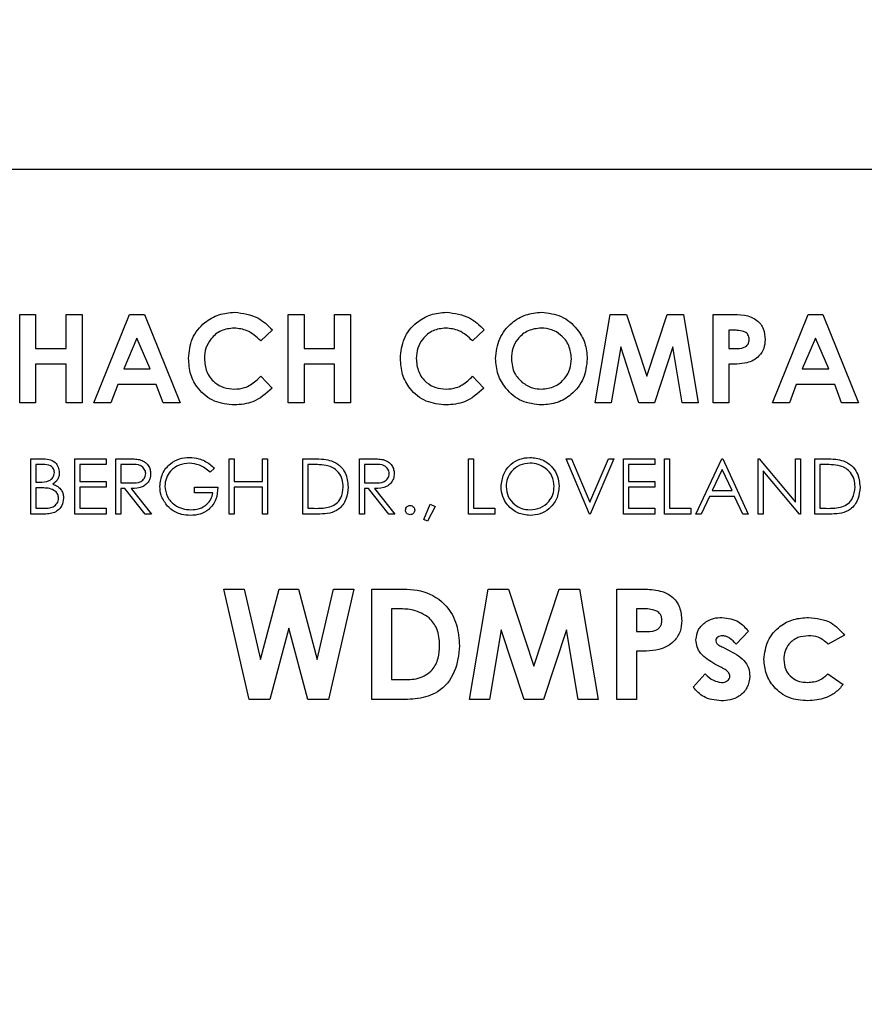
# Model space of a CAD drawing. Header units: inches. Extents: x 0.6 to 33.8, y 0 to 21.7.
# Tile 57 of 204: x 11.598 to 11.797, y 16.643 to 16.875. Entities that reach past the tile are written whole.
import ezdxf

# ---------------------------------------------------------------- set-up
doc = ezdxf.new("R2010")
doc.units = ezdxf.units.IN
doc.header["$MEASUREMENT"] = 0
doc.layers.add('FORMAT', color=7, linetype='Continuous')
doc.styles.add('SLDTEXTSTYLE3', font='TXT', dxfattribs={"width": 0.75})
doc.dimstyles.new('SLDDIMSTYLE0', dxfattribs={"dimtxt": 0.125, "dimasz": 0.13, "dimexe": 0, "dimexo": 0.0625, "dimgap": 0.03125, "dimtad": 0, "dimtih": 1, "dimtoh": 1, "dimdec": 1, "dimlfac": 4, "dimrnd": 1e-09, "dimzin": 12, "dimdsep": 46, "dimtxsty": 'SLDTEXTSTYLE3', "dimsah": 1, "dimcen": 0.09, "dimadec": 0, "dimazin": 3, "dimtfac": 1, "dimtdec": 1, "dimtofl": 0, "dimtmove": 0, "dimatfit": 3, "dimfxl": 0, "dimfrac": 2, "dimtolj": 1, "dimtzin": 12, "dimarcsym": 0})

# ---------------------------------------------------------------- blocks, each defined once
blk = doc.blocks.new('_D_1')
at = {"layer": 'FORMAT'}
for p, q in [((6.14175, 17.34011), (2.54818, 17.34011)), ((2.67318, 17.34011), (2.67318, 11.07473)), ((2.48846, 11.04934), (2.45037, 11.04934)), ((2.45037, 11.04934), (2.45037, 10.85091)), ((2.8579, 11.04934), (2.89599, 11.04934)), ((2.89599, 11.04934), (2.89599, 10.85091)), ((2.45037, 10.85091), (2.48846, 10.85091)), ((2.89599, 10.85091), (2.8579, 10.85091)), ((2.67318, 4.39851), (2.67318, 10.66388)), ((13.15451, 4.39851), (2.54818, 4.39851))]:
    blk.add_line(p, q, dxfattribs=at)
for points in [[(2.67318, 17.34011), (2.65318, 17.21011), (2.69318, 17.21011)], [(2.67318, 4.39851), (2.69318, 4.52851), (2.65318, 4.52851)]]:
    blk.add_solid(points, dxfattribs=at)
at = {"layer": 'FORMAT', "char_height": 0.125, "attachment_point": 1, "style": 'SLDTEXTSTYLE3'}
for s, insert in [('1315', (2.48846, 11.01204)), ('51.8', (2.51155, 10.82502))]:
    blk.add_mtext(s, dxfattribs=dict(at, insert=insert))

msp = doc.modelspace()

# ---------------------------------------------------------------- linework, layer by layer
at = {"color": 7, "linetype": 'Continuous'}
for p, q in [((11.91566, 16.84011), (11.37066, 16.84011)), ((11.59806, 16.80594), (11.6018, 16.80594)), ((11.59806, 16.78511), (11.59806, 16.80594)), ((11.6018, 16.80594), (11.6018, 16.79793)), ((11.60901, 16.79793), (11.60901, 16.80594)), ((11.60901, 16.80594), (11.61275, 16.80594)), ((11.61275, 16.80594), (11.61275, 16.78511)), ((11.61555, 16.78511), (11.62397, 16.80594)), ((11.62397, 16.80594), (11.62744, 16.80594)), ((11.62744, 16.80594), (11.63585, 16.78511)), ((11.66136, 16.80594), (11.6651, 16.80594)), ((11.66136, 16.78511), (11.66136, 16.80594)), ((11.6651, 16.80594), (11.6651, 16.79793)), ((11.67231, 16.79793), (11.67231, 16.80594)), ((11.67231, 16.80594), (11.67605, 16.80594)), ((11.67605, 16.80594), (11.67605, 16.78511)), ((11.73374, 16.78511), (11.73726, 16.80594)), ((11.73726, 16.80594), (11.74114, 16.80594)), ((11.74114, 16.80594), (11.7459, 16.79141)), ((11.7459, 16.79141), (11.75068, 16.80594)), ((11.75068, 16.80594), (11.75453, 16.80594)), ((11.75453, 16.80594), (11.75805, 16.78511)), ((11.76152, 16.80594), (11.76569, 16.80594)), ((11.76152, 16.78511), (11.76152, 16.80594)), ((11.77554, 16.78511), (11.78396, 16.80594)), ((11.78396, 16.80594), (11.78743, 16.80594)), ((11.78743, 16.80594), (11.79584, 16.78511)), ((11.65762, 16.80233), (11.65488, 16.79971)), ((11.70757, 16.80233), (11.70483, 16.79971)), ((11.76526, 16.8022), (11.76526, 16.79793)), ((11.76644, 16.8022), (11.76526, 16.8022)), ((11.6257, 16.80036), (11.62258, 16.79312)), ((11.62883, 16.79312), (11.6257, 16.80036)), ((11.78569, 16.80036), (11.78257, 16.79312)), ((11.78882, 16.79312), (11.78569, 16.80036)), ((11.6018, 16.79793), (11.60901, 16.79793)), ((11.6651, 16.79793), (11.67231, 16.79793)), ((11.73975, 16.79827), (11.73753, 16.78511)), ((11.74406, 16.78511), (11.73975, 16.79827)), ((11.75204, 16.79827), (11.74771, 16.78511)), ((11.75426, 16.78511), (11.75204, 16.79827)), ((11.76526, 16.79793), (11.76658, 16.79793)), ((11.60901, 16.79419), (11.6018, 16.79419)), ((11.6018, 16.79419), (11.6018, 16.78511)), ((11.60901, 16.78511), (11.60901, 16.79419)), ((11.6651, 16.79419), (11.6651, 16.78511)), ((11.67231, 16.79419), (11.6651, 16.79419)), ((11.67231, 16.78511), (11.67231, 16.79419)), ((11.76526, 16.79419), (11.76526, 16.78511)), ((11.62258, 16.79312), (11.62883, 16.79312)), ((11.78257, 16.79312), (11.78882, 16.79312)), ((11.62116, 16.78938), (11.61954, 16.78511)), ((11.63024, 16.78938), (11.62116, 16.78938)), ((11.63186, 16.78511), (11.63024, 16.78938)), ((11.65488, 16.79135), (11.65754, 16.78855)), ((11.70483, 16.79135), (11.70748, 16.78855)), ((11.78115, 16.78938), (11.77953, 16.78511)), ((11.79023, 16.78938), (11.78115, 16.78938)), ((11.79185, 16.78511), (11.79023, 16.78938)), ((11.6018, 16.78511), (11.59806, 16.78511)), ((11.61275, 16.78511), (11.60901, 16.78511)), ((11.61954, 16.78511), (11.61555, 16.78511)), ((11.63585, 16.78511), (11.63186, 16.78511)), ((11.6651, 16.78511), (11.66136, 16.78511)), ((11.67605, 16.78511), (11.67231, 16.78511)), ((11.73753, 16.78511), (11.73374, 16.78511)), ((11.74771, 16.78511), (11.74406, 16.78511)), ((11.75805, 16.78511), (11.75426, 16.78511)), ((11.76526, 16.78511), (11.76152, 16.78511)), ((11.77953, 16.78511), (11.77554, 16.78511)), ((11.79584, 16.78511), (11.79185, 16.78511)), ((11.60071, 16.77188), (11.60325, 16.77188)), ((11.60071, 16.75886), (11.60071, 16.77188)), ((11.60347, 16.77055), (11.60188, 16.77055)), ((11.60188, 16.77055), (11.60188, 16.76637)), ((11.61106, 16.77188), (11.61841, 16.77188)), ((11.61106, 16.75886), (11.61106, 16.77188)), ((11.61841, 16.77055), (11.61223, 16.77055)), ((11.61223, 16.77055), (11.61223, 16.76654)), ((11.61841, 16.77188), (11.61841, 16.77055)), ((11.62074, 16.77188), (11.62335, 16.77188)), ((11.62074, 16.75886), (11.62074, 16.77188)), ((11.62435, 16.77055), (11.62191, 16.77055)), ((11.62191, 16.77055), (11.62191, 16.76621)), ((11.64745, 16.75886), (11.64745, 16.77188)), ((11.64745, 16.77188), (11.64862, 16.77188)), ((11.64862, 16.77188), (11.64862, 16.76654)), ((11.6553, 16.76654), (11.6553, 16.77188)), ((11.6553, 16.77188), (11.65647, 16.77188)), ((11.65647, 16.77188), (11.65647, 16.75886)), ((11.66481, 16.75886), (11.66481, 16.77188)), ((11.66481, 16.77188), (11.66744, 16.77188)), ((11.6669, 16.77055), (11.66598, 16.77055)), ((11.66598, 16.77055), (11.66598, 16.7602)), ((11.67817, 16.77188), (11.68077, 16.77188)), ((11.67817, 16.75886), (11.67817, 16.77188)), ((11.68178, 16.77055), (11.67934, 16.77055)), ((11.67934, 16.77055), (11.67934, 16.76621)), ((11.70388, 16.77188), (11.70504, 16.77188)), ((11.70388, 16.75886), (11.70388, 16.77188)), ((11.70504, 16.77188), (11.70504, 16.7602)), ((11.72691, 16.77188), (11.72816, 16.77188)), ((11.73242, 16.75886), (11.72691, 16.77188)), ((11.72816, 16.77188), (11.73251, 16.76162)), ((11.73251, 16.76162), (11.73685, 16.77188)), ((11.7381, 16.77188), (11.73259, 16.75886)), ((11.73685, 16.77188), (11.7381, 16.77188)), ((11.74043, 16.77188), (11.74778, 16.77188)), ((11.74043, 16.75886), (11.74043, 16.77188)), ((11.74778, 16.77055), (11.7416, 16.77055)), ((11.7416, 16.77055), (11.7416, 16.76654)), ((11.74778, 16.77188), (11.74778, 16.77055)), ((11.75012, 16.77188), (11.75129, 16.77188)), ((11.75012, 16.75886), (11.75012, 16.77188)), ((11.75129, 16.77188), (11.75129, 16.7602)), ((11.75746, 16.75886), (11.76364, 16.77188)), ((11.76364, 16.77188), (11.76381, 16.77188)), ((11.76381, 16.77188), (11.76981, 16.75886)), ((11.77215, 16.75886), (11.77215, 16.77188)), ((11.77215, 16.77188), (11.7724, 16.77188)), ((11.7724, 16.77188), (11.781, 16.76163)), ((11.781, 16.76163), (11.781, 16.77188)), ((11.781, 16.77188), (11.78217, 16.77188)), ((11.78217, 16.77188), (11.78217, 16.75886)), ((11.78551, 16.75886), (11.78551, 16.77188)), ((11.78551, 16.77188), (11.78814, 16.77188)), ((11.78668, 16.77055), (11.78668, 16.7602)), ((11.78759, 16.77055), (11.78668, 16.77055)), ((11.64395, 16.76966), (11.64295, 16.76871)), ((11.76371, 16.76934), (11.76135, 16.76437)), ((11.766, 16.76437), (11.76371, 16.76934)), ((11.7819, 16.75886), (11.77332, 16.76908)), ((11.77332, 16.76908), (11.77332, 16.75886)), ((11.60188, 16.76637), (11.60266, 16.76637)), ((11.61223, 16.76654), (11.61841, 16.76654)), ((11.61841, 16.76654), (11.61841, 16.7652)), ((11.62191, 16.76621), (11.6243, 16.76619)), ((11.64862, 16.76654), (11.6553, 16.76654)), ((11.67934, 16.76621), (11.68172, 16.76619)), ((11.7416, 16.76654), (11.74778, 16.76654)), ((11.74778, 16.76654), (11.74778, 16.7652)), ((11.60265, 16.76504), (11.60188, 16.76504)), ((11.60188, 16.76504), (11.60188, 16.7602)), ((11.61841, 16.7652), (11.61223, 16.7652)), ((11.61223, 16.7652), (11.61223, 16.7602)), ((11.62286, 16.76487), (11.62191, 16.76487)), ((11.62191, 16.76487), (11.62191, 16.75886)), ((11.62764, 16.75886), (11.62286, 16.76487)), ((11.62431, 16.76487), (11.62909, 16.75886)), ((11.63927, 16.76387), (11.63927, 16.7652)), ((11.63927, 16.7652), (11.64478, 16.7652)), ((11.64361, 16.76387), (11.63927, 16.76387)), ((11.6553, 16.7652), (11.64862, 16.7652)), ((11.64862, 16.7652), (11.64862, 16.75886)), ((11.6553, 16.75886), (11.6553, 16.7652)), ((11.68029, 16.76487), (11.67934, 16.76487)), ((11.67934, 16.76487), (11.67934, 16.75886)), ((11.68507, 16.75886), (11.68029, 16.76487)), ((11.68173, 16.76487), (11.68651, 16.75886)), ((11.74778, 16.7652), (11.7416, 16.7652)), ((11.7416, 16.7652), (11.7416, 16.7602)), ((11.76135, 16.76437), (11.766, 16.76437)), ((11.69336, 16.75757), (11.69484, 16.7612)), ((11.69484, 16.7612), (11.69603, 16.76062)), ((11.76072, 16.76303), (11.75874, 16.75886)), ((11.76662, 16.76303), (11.76072, 16.76303)), ((11.76854, 16.75886), (11.76662, 16.76303)), ((11.60188, 16.7602), (11.60354, 16.7602)), ((11.61223, 16.7602), (11.61841, 16.7602)), ((11.61841, 16.7602), (11.61841, 16.75886)), ((11.66598, 16.7602), (11.66748, 16.7602)), ((11.69603, 16.76062), (11.69424, 16.75719)), ((11.70504, 16.7602), (11.71005, 16.7602)), ((11.71005, 16.7602), (11.71005, 16.75886)), ((11.7416, 16.7602), (11.74778, 16.7602)), ((11.74778, 16.7602), (11.74778, 16.75886)), ((11.75129, 16.7602), (11.75629, 16.7602)), ((11.75629, 16.7602), (11.75629, 16.75886)), ((11.78668, 16.7602), (11.78817, 16.7602)), ((11.60423, 16.75886), (11.60071, 16.75886)), ((11.61841, 16.75886), (11.61106, 16.75886)), ((11.62191, 16.75886), (11.62074, 16.75886)), ((11.62909, 16.75886), (11.62764, 16.75886)), ((11.64862, 16.75886), (11.64745, 16.75886)), ((11.65647, 16.75886), (11.6553, 16.75886)), ((11.66885, 16.75886), (11.66481, 16.75886)), ((11.67934, 16.75886), (11.67817, 16.75886)), ((11.68651, 16.75886), (11.68507, 16.75886)), ((11.69424, 16.75719), (11.69336, 16.75757)), ((11.71005, 16.75886), (11.70388, 16.75886)), ((11.73259, 16.75886), (11.73242, 16.75886)), ((11.74778, 16.75886), (11.74043, 16.75886)), ((11.75629, 16.75886), (11.75012, 16.75886)), ((11.75874, 16.75886), (11.75746, 16.75886)), ((11.76981, 16.75886), (11.76854, 16.75886)), ((11.77332, 16.75886), (11.77215, 16.75886)), ((11.78217, 16.75886), (11.7819, 16.75886)), ((11.78954, 16.75886), (11.78551, 16.75886)), ((11.64616, 16.74115), (11.65098, 16.74115)), ((11.65219, 16.71511), (11.64616, 16.74115)), ((11.65098, 16.74115), (11.65484, 16.72453)), ((11.65484, 16.72453), (11.65926, 16.74115)), ((11.65926, 16.74115), (11.6638, 16.74115)), ((11.6638, 16.74115), (11.66819, 16.72453)), ((11.66819, 16.72453), (11.67204, 16.74115)), ((11.67687, 16.74115), (11.67085, 16.71511)), ((11.67204, 16.74115), (11.67687, 16.74115)), ((11.68105, 16.74115), (11.68694, 16.74115)), ((11.68105, 16.71511), (11.68105, 16.74115)), ((11.70408, 16.71511), (11.70848, 16.74115)), ((11.70848, 16.74115), (11.71333, 16.74115)), ((11.71333, 16.74115), (11.71927, 16.72299)), ((11.71927, 16.72299), (11.72526, 16.74115)), ((11.72526, 16.74115), (11.73006, 16.74115)), ((11.73006, 16.74115), (11.73446, 16.71511)), ((11.73881, 16.71511), (11.73881, 16.74115)), ((11.73881, 16.74115), (11.74402, 16.74115)), ((11.6875, 16.73648), (11.68572, 16.73648)), ((11.68572, 16.73648), (11.68572, 16.71978)), ((11.74495, 16.73648), (11.74348, 16.73648)), ((11.74348, 16.73648), (11.74348, 16.73114)), ((11.66151, 16.73194), (11.65704, 16.71511)), ((11.66596, 16.71511), (11.66151, 16.73194)), ((11.71159, 16.73156), (11.70882, 16.71511)), ((11.71698, 16.71511), (11.71159, 16.73156)), ((11.72695, 16.73156), (11.72154, 16.71511)), ((11.72973, 16.71511), (11.72695, 16.73156)), ((11.74348, 16.73114), (11.74513, 16.73114)), ((11.76985, 16.7312), (11.767, 16.72813)), ((11.79256, 16.73026), (11.78869, 16.72813)), ((11.74348, 16.72646), (11.74348, 16.71511)), ((11.76383, 16.72741), (11.76552, 16.72656)), ((11.76351, 16.72268), (11.76196, 16.72347)), ((11.68572, 16.71978), (11.68816, 16.71978)), ((11.75683, 16.71797), (11.75967, 16.72112)), ((11.78859, 16.72112), (11.79222, 16.71863)), ((11.65704, 16.71511), (11.65219, 16.71511)), ((11.67085, 16.71511), (11.66596, 16.71511)), ((11.68702, 16.71511), (11.68105, 16.71511)), ((11.70882, 16.71511), (11.70408, 16.71511)), ((11.72154, 16.71511), (11.71698, 16.71511)), ((11.73446, 16.71511), (11.72973, 16.71511)), ((11.74348, 16.71511), (11.73881, 16.71511))]:
    msp.add_line(p, q, dxfattribs=at)
for points, knots in [([(11.63786, 16.79556), (11.63802, 16.79718), (11.63835, 16.8004), (11.64131, 16.80401), (11.64494, 16.80611), (11.64747, 16.80635), (11.64873, 16.80648)], [0, 0, 0, 0, 0.279811, 0.559029, 0.779559, 1, 1, 1, 1]), ([(11.64873, 16.80648), (11.65065, 16.80622), (11.65407, 16.80577), (11.65654, 16.80338), (11.65762, 16.80233)], [0, 0, 0, 0, 0.559027, 1, 1, 1, 1]), ([(11.6878, 16.79556), (11.68797, 16.79718), (11.6883, 16.8004), (11.69126, 16.80401), (11.69489, 16.80611), (11.69742, 16.80635), (11.69868, 16.80648)], [0, 0, 0, 0, 0.279811, 0.559029, 0.779559, 1, 1, 1, 1]), ([(11.69868, 16.80648), (11.70059, 16.80622), (11.70402, 16.80577), (11.70648, 16.80338), (11.70757, 16.80233)], [0, 0, 0, 0, 0.559027, 1, 1, 1, 1]), ([(11.71024, 16.79554), (11.71043, 16.79714), (11.71082, 16.80035), (11.71373, 16.80394), (11.71732, 16.8061), (11.71984, 16.80635), (11.7211, 16.80648)], [0, 0, 0, 0, 0.279638, 0.559214, 0.779667, 1, 1, 1, 1]), ([(11.7211, 16.80648), (11.7227, 16.80628), (11.72592, 16.80588), (11.72942, 16.80285), (11.73156, 16.79925), (11.73177, 16.79673), (11.73187, 16.79546)], [0, 0, 0, 0, 0.279367, 0.559189, 0.779515, 1, 1, 1, 1]), ([(11.76569, 16.80594), (11.76677, 16.80594), (11.76891, 16.80592), (11.77188, 16.80495), (11.77359, 16.80257), (11.77373, 16.80088), (11.77381, 16.80003)], [0, 0, 0, 0, 0.281822, 0.5602, 0.779681, 1, 1, 1, 1]), ([(11.64859, 16.80274), (11.64754, 16.80262), (11.64544, 16.80237), (11.64315, 16.8004), (11.64179, 16.79804), (11.64166, 16.79639), (11.6416, 16.79557)], [0, 0, 0, 0, 0.279531, 0.559156, 0.779443, 1, 1, 1, 1]), ([(11.65488, 16.79971), (11.65387, 16.80065), (11.65208, 16.80233), (11.64965, 16.80261), (11.64859, 16.80274)], [0, 0, 0, 0, 0.560031, 1, 1, 1, 1]), ([(11.69853, 16.80274), (11.69749, 16.80262), (11.69539, 16.80237), (11.6931, 16.8004), (11.69174, 16.79804), (11.69161, 16.79639), (11.69154, 16.79557)], [0, 0, 0, 0, 0.279531, 0.559156, 0.779443, 1, 1, 1, 1]), ([(11.70483, 16.79971), (11.70382, 16.80065), (11.70202, 16.80233), (11.6996, 16.80261), (11.69853, 16.80274)], [0, 0, 0, 0, 0.560031, 1, 1, 1, 1]), ([(11.72104, 16.80274), (11.71998, 16.80262), (11.71786, 16.80238), (11.71551, 16.8004), (11.71416, 16.79799), (11.71404, 16.79632), (11.71398, 16.79549)], [0, 0, 0, 0, 0.279587, 0.559106, 0.779351, 1, 1, 1, 1]), ([(11.72813, 16.79551), (11.72802, 16.79657), (11.72779, 16.79869), (11.72587, 16.80106), (11.72353, 16.80252), (11.72187, 16.80266), (11.72104, 16.80274)], [0, 0, 0, 0, 0.279749, 0.559458, 0.779663, 1, 1, 1, 1]), ([(11.76909, 16.80179), (11.7686, 16.80194), (11.76774, 16.80221), (11.76684, 16.80221), (11.76644, 16.8022)], [0, 0, 0, 0, 0.558526, 1, 1, 1, 1]), ([(11.77007, 16.80003), (11.77006, 16.80023), (11.77003, 16.80062), (11.76976, 16.8013), (11.76934, 16.8016), (11.76909, 16.80179)], [0, 0, 0, 0, 0.281139, 0.5616949, 1, 1, 1, 1]), ([(11.76658, 16.79793), (11.76738, 16.79791), (11.76838, 16.79788), (11.7694, 16.79846), (11.7698, 16.7989), (11.77003, 16.79945), (11.77006, 16.79984), (11.77007, 16.80003)], [0, 0, 0, 0, 0.4993563, 0.6245405, 0.7496889, 0.8747929, 1, 1, 1, 1]), ([(11.77381, 16.80003), (11.77375, 16.79931), (11.77365, 16.79789), (11.77254, 16.79618), (11.77108, 16.79506), (11.77003, 16.79469), (11.76951, 16.79451)], [0, 0, 0, 0, 0.279944, 0.559251, 0.779542, 1, 1, 1, 1]), ([(11.64867, 16.78458), (11.64705, 16.78474), (11.6438, 16.78506), (11.64016, 16.78803), (11.63813, 16.79174), (11.63795, 16.79429), (11.63786, 16.79556)], [0, 0, 0, 0, 0.279829, 0.559129, 0.779366, 1, 1, 1, 1]), ([(11.6416, 16.79557), (11.6417, 16.7945), (11.64189, 16.79238), (11.64375, 16.78992), (11.64616, 16.78853), (11.64782, 16.78839), (11.64866, 16.78832)], [0, 0, 0, 0, 0.280046, 0.55923, 0.779527, 1, 1, 1, 1]), ([(11.69862, 16.78458), (11.697, 16.78474), (11.69375, 16.78506), (11.6901, 16.78803), (11.68808, 16.79174), (11.6879, 16.79429), (11.6878, 16.79556)], [0, 0, 0, 0, 0.279829, 0.559129, 0.779366, 1, 1, 1, 1]), ([(11.69154, 16.79557), (11.69164, 16.7945), (11.69184, 16.79238), (11.6937, 16.78992), (11.6961, 16.78853), (11.69777, 16.78839), (11.6986, 16.78832)], [0, 0, 0, 0, 0.280046, 0.55923, 0.779527, 1, 1, 1, 1]), ([(11.72113, 16.78458), (11.71951, 16.78475), (11.71628, 16.78511), (11.71274, 16.78813), (11.71057, 16.79173), (11.71035, 16.79427), (11.71024, 16.79554)], [0, 0, 0, 0, 0.279624, 0.55918, 0.779559, 1, 1, 1, 1]), ([(11.71398, 16.79549), (11.7141, 16.79427), (11.71432, 16.7921), (11.71586, 16.79059), (11.71654, 16.78992)], [0, 0, 0, 0, 0.559408, 1, 1, 1, 1]), ([(11.72112, 16.78832), (11.72217, 16.78844), (11.72427, 16.78869), (11.72656, 16.79068), (11.72794, 16.79304), (11.72807, 16.79469), (11.72813, 16.79551)], [0, 0, 0, 0, 0.279464, 0.559182, 0.77947, 1, 1, 1, 1]), ([(11.73187, 16.79546), (11.7317, 16.79387), (11.73134, 16.79067), (11.72843, 16.78711), (11.72489, 16.7849), (11.72238, 16.78469), (11.72113, 16.78458)], [0, 0, 0, 0, 0.279669, 0.559362, 0.779622, 1, 1, 1, 1]), ([(11.76951, 16.79451), (11.76872, 16.79439), (11.76731, 16.79419), (11.76589, 16.79419), (11.76526, 16.79419)], [0, 0, 0, 0, 0.5596066, 1, 1, 1, 1]), ([(11.64866, 16.78832), (11.64947, 16.78838), (11.65081, 16.78848), (11.6525, 16.7893), (11.65376, 16.79024), (11.65451, 16.79098), (11.65488, 16.79135)], [0, 0, 0, 0, 0.339413, 0.559372, 0.779616, 1, 1, 1, 1]), ([(11.6986, 16.78832), (11.69942, 16.78838), (11.70076, 16.78848), (11.70244, 16.7893), (11.7037, 16.79024), (11.70445, 16.79098), (11.70483, 16.79135)], [0, 0, 0, 0, 0.339413, 0.559372, 0.779616, 1, 1, 1, 1]), ([(11.71654, 16.78992), (11.71732, 16.7894), (11.71872, 16.78848), (11.72038, 16.78837), (11.72112, 16.78832)], [0, 0, 0, 0, 0.55937, 1, 1, 1, 1]), ([(11.65754, 16.78855), (11.65611, 16.78727), (11.65356, 16.78497), (11.65017, 16.7847), (11.64867, 16.78458)], [0, 0, 0, 0, 0.559814, 1, 1, 1, 1]), ([(11.70748, 16.78855), (11.70606, 16.78727), (11.70351, 16.78497), (11.70011, 16.7847), (11.69862, 16.78458)], [0, 0, 0, 0, 0.559814, 1, 1, 1, 1]), ([(11.60325, 16.77188), (11.60381, 16.77187), (11.60492, 16.77185), (11.60639, 16.77118), (11.60724, 16.76996), (11.60734, 16.76909), (11.60739, 16.76865)], [0, 0, 0, 0, 0.281317, 0.559922, 0.779935, 1, 1, 1, 1]), ([(11.60622, 16.76863), (11.60618, 16.76895), (11.60612, 16.76943), (11.60571, 16.76993), (11.60493, 16.77049), (11.60412, 16.77052), (11.60347, 16.77055)], [0, 0, 0, 0, 0.249284, 0.374925, 0.500645, 1, 1, 1, 1]), ([(11.62335, 16.77188), (11.6239, 16.77188), (11.62489, 16.77189), (11.62587, 16.77176), (11.6263, 16.7717)], [0, 0, 0, 0, 0.56024, 1, 1, 1, 1]), ([(11.62775, 16.7684), (11.62774, 16.76859), (11.62771, 16.76897), (11.62745, 16.76949), (11.62709, 16.76993), (11.62612, 16.77057), (11.62514, 16.77056), (11.62435, 16.77055)], [0, 0, 0, 0, 0.125307, 0.250617, 0.375954, 0.501281, 1, 1, 1, 1]), ([(11.6263, 16.7717), (11.62671, 16.77157), (11.62752, 16.7713), (11.62838, 16.77042), (11.62886, 16.76941), (11.6289, 16.76874), (11.62892, 16.7684)], [0, 0, 0, 0, 0.279797, 0.5595, 0.779626, 1, 1, 1, 1]), ([(11.63109, 16.76538), (11.63122, 16.7664), (11.63148, 16.76844), (11.63335, 16.77073), (11.63569, 16.77202), (11.63729, 16.77215), (11.6381, 16.77221)], [0, 0, 0, 0, 0.27959, 0.559072, 0.779411, 1, 1, 1, 1]), ([(11.63806, 16.77088), (11.63723, 16.77078), (11.63559, 16.77058), (11.63366, 16.76919), (11.63248, 16.76737), (11.63233, 16.76608), (11.63226, 16.76543)], [0, 0, 0, 0, 0.279847, 0.559555, 0.779847, 1, 1, 1, 1]), ([(11.64295, 16.76871), (11.64214, 16.76937), (11.6407, 16.77055), (11.63887, 16.77078), (11.63806, 16.77088)], [0, 0, 0, 0, 0.55984, 1, 1, 1, 1]), ([(11.6381, 16.77221), (11.63884, 16.77216), (11.64007, 16.77207), (11.64166, 16.77141), (11.64289, 16.77064), (11.64359, 16.76999), (11.64395, 16.76966)], [0, 0, 0, 0, 0.339527, 0.559586, 0.779731, 1, 1, 1, 1]), ([(11.6709, 16.77018), (11.67016, 16.77031), (11.66883, 16.77054), (11.66749, 16.77055), (11.6669, 16.77055)], [0, 0, 0, 0, 0.559542, 1, 1, 1, 1]), ([(11.66744, 16.77188), (11.66823, 16.77188), (11.66962, 16.77188), (11.67098, 16.77155), (11.67157, 16.77141)], [0, 0, 0, 0, 0.560445, 1, 1, 1, 1]), ([(11.67157, 16.77141), (11.67224, 16.77109), (11.67356, 16.77045), (11.67517, 16.76825), (11.67537, 16.76636), (11.6755, 16.76521)], [0, 0, 0, 0, 0.280264, 0.560715, 1, 1, 1, 1]), ([(11.68077, 16.77188), (11.68133, 16.77188), (11.68231, 16.77189), (11.68329, 16.77176), (11.68372, 16.7717)], [0, 0, 0, 0, 0.56024, 1, 1, 1, 1]), ([(11.68518, 16.7684), (11.68517, 16.76859), (11.68514, 16.76897), (11.68488, 16.76949), (11.68451, 16.76993), (11.68355, 16.77057), (11.68256, 16.77056), (11.68178, 16.77055)], [0, 0, 0, 0, 0.125307, 0.250617, 0.375954, 0.501281, 1, 1, 1, 1]), ([(11.68372, 16.7717), (11.68413, 16.77157), (11.68495, 16.7713), (11.68581, 16.77042), (11.68628, 16.76941), (11.68633, 16.76874), (11.68635, 16.7684)], [0, 0, 0, 0, 0.279797, 0.5595, 0.779626, 1, 1, 1, 1]), ([(11.71155, 16.76531), (11.71168, 16.76632), (11.71192, 16.76833), (11.7137, 16.77062), (11.71595, 16.77198), (11.71753, 16.77214), (11.71832, 16.77221)], [0, 0, 0, 0, 0.279731, 0.559327, 0.77968, 1, 1, 1, 1]), ([(11.71837, 16.77088), (11.71755, 16.77077), (11.71591, 16.77056), (11.71403, 16.76911), (11.7129, 16.76726), (11.71278, 16.76597), (11.71272, 16.76532)], [0, 0, 0, 0, 0.279627, 0.55935, 0.77963, 1, 1, 1, 1]), ([(11.71832, 16.77221), (11.71934, 16.77211), (11.72138, 16.77189), (11.72366, 16.77005), (11.72504, 16.76778), (11.72518, 16.76618), (11.72524, 16.76538)], [0, 0, 0, 0, 0.279767, 0.559358, 0.779571, 1, 1, 1, 1]), ([(11.72407, 16.76538), (11.72397, 16.76621), (11.72377, 16.76786), (11.72219, 16.76965), (11.72031, 16.77069), (11.71902, 16.77082), (11.71837, 16.77088)], [0, 0, 0, 0, 0.279468, 0.5588703, 0.7795158, 1, 1, 1, 1]), ([(11.79159, 16.77018), (11.79085, 16.77031), (11.78953, 16.77054), (11.78818, 16.77055), (11.78759, 16.77055)], [0, 0, 0, 0, 0.559542, 1, 1, 1, 1]), ([(11.78814, 16.77188), (11.78892, 16.77188), (11.79031, 16.77188), (11.79167, 16.77155), (11.79227, 16.77141)], [0, 0, 0, 0, 0.560445, 1, 1, 1, 1]), ([(11.79227, 16.77141), (11.79293, 16.77109), (11.79426, 16.77045), (11.79587, 16.76825), (11.79607, 16.76636), (11.79619, 16.76521)], [0, 0, 0, 0, 0.280264, 0.560715, 1, 1, 1, 1]), ([(11.60266, 16.76637), (11.60348, 16.76637), (11.60451, 16.76638), (11.60551, 16.76704), (11.60591, 16.76749), (11.60617, 16.76803), (11.6062, 16.76843), (11.60622, 16.76863)], [0, 0, 0, 0, 0.4986071, 0.6240085, 0.7494012, 0.8747358, 1, 1, 1, 1]), ([(11.60739, 16.76865), (11.60737, 16.76835), (11.60732, 16.76773), (11.60689, 16.76669), (11.60627, 16.76619), (11.60588, 16.76588)], [0, 0, 0, 0, 0.280867, 0.561527, 1, 1, 1, 1]), ([(11.6243, 16.76619), (11.6251, 16.76619), (11.6261, 16.76619), (11.62708, 16.76683), (11.6276, 16.76743), (11.62769, 16.76801), (11.62775, 16.7684)], [0, 0, 0, 0, 0.499827, 0.625498, 0.751208, 1, 1, 1, 1]), ([(11.62892, 16.7684), (11.62889, 16.76799), (11.62882, 16.76716), (11.62818, 16.76607), (11.62671, 16.76498), (11.6253, 16.76491), (11.62431, 16.76487)], [0, 0, 0, 0, 0.18712, 0.373979, 0.560911, 1, 1, 1, 1]), ([(11.67433, 16.76521), (11.67429, 16.76582), (11.6742, 16.76704), (11.67339, 16.76857), (11.67224, 16.76967), (11.67135, 16.77001), (11.6709, 16.77018)], [0, 0, 0, 0, 0.280178, 0.559765, 0.779797, 1, 1, 1, 1]), ([(11.68172, 16.76619), (11.68252, 16.76619), (11.68352, 16.76619), (11.68451, 16.76683), (11.68503, 16.76743), (11.68512, 16.76801), (11.68518, 16.7684)], [0, 0, 0, 0, 0.499827, 0.625498, 0.751208, 1, 1, 1, 1]), ([(11.68635, 16.7684), (11.68631, 16.76799), (11.68625, 16.76716), (11.6856, 16.76607), (11.68413, 16.76498), (11.68272, 16.76491), (11.68173, 16.76487)], [0, 0, 0, 0, 0.18712, 0.373979, 0.560911, 1, 1, 1, 1]), ([(11.79502, 16.76521), (11.79498, 16.76582), (11.7949, 16.76704), (11.79409, 16.76857), (11.79294, 16.76967), (11.79204, 16.77001), (11.79159, 16.77018)], [0, 0, 0, 0, 0.280178, 0.559765, 0.779797, 1, 1, 1, 1]), ([(11.60588, 16.76588), (11.60627, 16.76573), (11.60705, 16.76541), (11.60787, 16.76454), (11.60832, 16.76354), (11.60837, 16.76289), (11.60839, 16.76256)], [0, 0, 0, 0, 0.2803823, 0.5596055, 0.7797648, 1, 1, 1, 1]), ([(11.60509, 16.76488), (11.60464, 16.76494), (11.60383, 16.76504), (11.60301, 16.76504), (11.60265, 16.76504)], [0, 0, 0, 0, 0.559734, 1, 1, 1, 1]), ([(11.60722, 16.76256), (11.60718, 16.76288), (11.6071, 16.76351), (11.60635, 16.76444), (11.60557, 16.76472), (11.60509, 16.76488)], [0, 0, 0, 0, 0.279944, 0.560429, 1, 1, 1, 1]), ([(11.63269, 16.76099), (11.63218, 16.76173), (11.63126, 16.76306), (11.63114, 16.76467), (11.63109, 16.76538)], [0, 0, 0, 0, 0.559317, 1, 1, 1, 1]), ([(11.63226, 16.76543), (11.63239, 16.76457), (11.63266, 16.76284), (11.63439, 16.76102), (11.6364, 16.76002), (11.63775, 16.75992), (11.63843, 16.75986)], [0, 0, 0, 0, 0.279061, 0.558584, 0.779236, 1, 1, 1, 1]), ([(11.64478, 16.7652), (11.6447, 16.76422), (11.64454, 16.76226), (11.64289, 16.75994), (11.64064, 16.75868), (11.6391, 16.75858), (11.63833, 16.75853)], [0, 0, 0, 0, 0.280351, 0.559367, 0.779371, 1, 1, 1, 1]), ([(11.63843, 16.75986), (11.6391, 16.75991), (11.64045, 16.76002), (11.6421, 16.76098), (11.64324, 16.76232), (11.64349, 16.76335), (11.64361, 16.76387)], [0, 0, 0, 0, 0.280254, 0.559912, 0.779941, 1, 1, 1, 1]), ([(11.6755, 16.76521), (11.6754, 16.76423), (11.67521, 16.76228), (11.67353, 16.75995), (11.67115, 16.75893), (11.66962, 16.75888), (11.66885, 16.75886)], [0, 0, 0, 0, 0.280124, 0.559248, 0.778837, 1, 1, 1, 1]), ([(11.6712, 16.76053), (11.67172, 16.76075), (11.67276, 16.76121), (11.67407, 16.76286), (11.67423, 16.76432), (11.67433, 16.76521)], [0, 0, 0, 0, 0.280536, 0.561015, 1, 1, 1, 1]), ([(11.71842, 16.75853), (11.71741, 16.75864), (11.71539, 16.75886), (11.71315, 16.7607), (11.71177, 16.76294), (11.71162, 16.76452), (11.71155, 16.76531)], [0, 0, 0, 0, 0.279663, 0.559354, 0.779636, 1, 1, 1, 1]), ([(11.71272, 16.76532), (11.71282, 16.7645), (11.71302, 16.76286), (11.7146, 16.76109), (11.71644, 16.76002), (11.71773, 16.75991), (11.71837, 16.75986)], [0, 0, 0, 0, 0.279416, 0.559077, 0.779478, 1, 1, 1, 1]), ([(11.71837, 16.75986), (11.7192, 16.75996), (11.72085, 16.76014), (11.72277, 16.76157), (11.7239, 16.76343), (11.72401, 16.76473), (11.72407, 16.76538)], [0, 0, 0, 0, 0.27983, 0.559389, 0.779654, 1, 1, 1, 1]), ([(11.72524, 16.76538), (11.72513, 16.76437), (11.7249, 16.76234), (11.72305, 16.7601), (11.7208, 16.75873), (11.71921, 16.75859), (11.71842, 16.75853)], [0, 0, 0, 0, 0.27963, 0.559343, 0.779597, 1, 1, 1, 1]), ([(11.79619, 16.76521), (11.7961, 16.76423), (11.7959, 16.76228), (11.79422, 16.75995), (11.79185, 16.75893), (11.79031, 16.75888), (11.78954, 16.75886)], [0, 0, 0, 0, 0.280124, 0.559248, 0.778837, 1, 1, 1, 1]), ([(11.79189, 16.76053), (11.79241, 16.76075), (11.79345, 16.76121), (11.79476, 16.76286), (11.79492, 16.76432), (11.79502, 16.76521)], [0, 0, 0, 0, 0.280536, 0.561015, 1, 1, 1, 1]), ([(11.60354, 16.7602), (11.60439, 16.7602), (11.60567, 16.7602), (11.60679, 16.7612), (11.60717, 16.76194), (11.6072, 16.76235), (11.60722, 16.76256)], [0, 0, 0, 0, 0.49936, 0.748736, 0.874399, 1, 1, 1, 1]), ([(11.60839, 16.76256), (11.60831, 16.76197), (11.60816, 16.7608), (11.60699, 16.75957), (11.60561, 16.75894), (11.60469, 16.75889), (11.60423, 16.75886)], [0, 0, 0, 0, 0.279141, 0.558654, 0.779059, 1, 1, 1, 1]), ([(11.63833, 16.75853), (11.63761, 16.75857), (11.63641, 16.75864), (11.63485, 16.75922), (11.63365, 16.75997), (11.63301, 16.76065), (11.63269, 16.76099)], [0, 0, 0, 0, 0.339789, 0.559872, 0.779908, 1, 1, 1, 1]), ([(11.66748, 16.7602), (11.66818, 16.76019), (11.66943, 16.76019), (11.67066, 16.76042), (11.6712, 16.76053)], [0, 0, 0, 0, 0.560426, 1, 1, 1, 1]), ([(11.68902, 16.75978), (11.68904, 16.75994), (11.68908, 16.76026), (11.68937, 16.76061), (11.68973, 16.76083), (11.68998, 16.76085), (11.6901, 16.76086)], [0, 0, 0, 0, 0.279576, 0.559284, 0.779552, 1, 1, 1, 1]), ([(11.6901, 16.75869), (11.68994, 16.75871), (11.68962, 16.75875), (11.68927, 16.75905), (11.68905, 16.7594), (11.68903, 16.75965), (11.68902, 16.75978)], [0, 0, 0, 0, 0.279581, 0.559143, 0.779575, 1, 1, 1, 1]), ([(11.6901, 16.76086), (11.69026, 16.76085), (11.69059, 16.76081), (11.69094, 16.76051), (11.69116, 16.76016), (11.69118, 16.7599), (11.69119, 16.75978)], [0, 0, 0, 0, 0.279602, 0.559212, 0.779475, 1, 1, 1, 1]), ([(11.69119, 16.75978), (11.69117, 16.75962), (11.69113, 16.7593), (11.69084, 16.75895), (11.69048, 16.75873), (11.69023, 16.7587), (11.6901, 16.75869)], [0, 0, 0, 0, 0.279469, 0.559358, 0.779674, 1, 1, 1, 1]), ([(11.78817, 16.7602), (11.78887, 16.76019), (11.79012, 16.76019), (11.79135, 16.76042), (11.79189, 16.76053)], [0, 0, 0, 0, 0.560426, 1, 1, 1, 1]), ([(11.68694, 16.74115), (11.6891, 16.74114), (11.69339, 16.74111), (11.69871, 16.73778), (11.70136, 16.7328), (11.70162, 16.72945), (11.70175, 16.72777)], [0, 0, 0, 0, 0.281479, 0.558724, 0.779167, 1, 1, 1, 1]), ([(11.74402, 16.74115), (11.74537, 16.74114), (11.74804, 16.74112), (11.75176, 16.7399), (11.75389, 16.73694), (11.75407, 16.73482), (11.75416, 16.73375)], [0, 0, 0, 0, 0.2818219, 0.5601999, 0.779681, 1, 1, 1, 1]), ([(11.69461, 16.73439), (11.69339, 16.73512), (11.69118, 16.73642), (11.68863, 16.73646), (11.6875, 16.73648)], [0, 0, 0, 0, 0.557302, 1, 1, 1, 1]), ([(11.74826, 16.73596), (11.74766, 16.73615), (11.74658, 16.73648), (11.74545, 16.73648), (11.74495, 16.73648)], [0, 0, 0, 0, 0.558526, 1, 1, 1, 1]), ([(11.74949, 16.73376), (11.74947, 16.73401), (11.74944, 16.7345), (11.7491, 16.73535), (11.74858, 16.73573), (11.74826, 16.73596)], [0, 0, 0, 0, 0.281139, 0.561695, 1, 1, 1, 1]), ([(11.69707, 16.72785), (11.69699, 16.72922), (11.69683, 16.73167), (11.69529, 16.73356), (11.69461, 16.73439)], [0, 0, 0, 0, 0.5603, 1, 1, 1, 1]), ([(11.74513, 16.73114), (11.74613, 16.73111), (11.74738, 16.73107), (11.74866, 16.7318), (11.74915, 16.73235), (11.74944, 16.73303), (11.74947, 16.73352), (11.74949, 16.73376)], [0, 0, 0, 0, 0.499356, 0.624541, 0.749689, 0.874793, 1, 1, 1, 1]), ([(11.75416, 16.73375), (11.7541, 16.73287), (11.75396, 16.73109), (11.75258, 16.72895), (11.75076, 16.72754), (11.74944, 16.72709), (11.74878, 16.72686)], [0, 0, 0, 0, 0.279944, 0.559251, 0.779542, 1, 1, 1, 1]), ([(11.7575, 16.72915), (11.75763, 16.73), (11.75788, 16.73169), (11.75965, 16.73342), (11.76164, 16.73435), (11.76297, 16.73443), (11.76364, 16.73447)], [0, 0, 0, 0, 0.2788256, 0.5585266, 0.7790354, 1, 1, 1, 1]), ([(11.76364, 16.73447), (11.76503, 16.73427), (11.76751, 16.7339), (11.76914, 16.73203), (11.76985, 16.7312)], [0, 0, 0, 0, 0.558603, 1, 1, 1, 1]), ([(11.77353, 16.72456), (11.77372, 16.72606), (11.77411, 16.72908), (11.77697, 16.73239), (11.78046, 16.7342), (11.78283, 16.73438), (11.78401, 16.73447)], [0, 0, 0, 0, 0.279447, 0.5588036, 0.779297, 1, 1, 1, 1]), ([(11.78401, 16.73447), (11.78591, 16.73426), (11.7893, 16.73388), (11.79156, 16.73137), (11.79256, 16.73026)], [0, 0, 0, 0, 0.559358, 1, 1, 1, 1]), ([(11.76196, 16.72347), (11.76072, 16.7242), (11.759, 16.72523), (11.75766, 16.72747), (11.75756, 16.72859), (11.7575, 16.72915)], [0, 0, 0, 0, 0.559029, 0.779579, 1, 1, 1, 1]), ([(11.76383, 16.73013), (11.76362, 16.73012), (11.7632, 16.73011), (11.76265, 16.72987), (11.76225, 16.72947), (11.7622, 16.72914), (11.76218, 16.72897)], [0, 0, 0, 0, 0.2810767, 0.5612102, 0.7809831, 1, 1, 1, 1]), ([(11.76218, 16.72897), (11.76222, 16.72875), (11.76232, 16.72829), (11.76302, 16.72783), (11.76353, 16.72757), (11.76383, 16.72741)], [0, 0, 0, 0, 0.277696, 0.5582214, 1, 1, 1, 1]), ([(11.767, 16.72813), (11.7665, 16.72865), (11.76581, 16.72938), (11.76468, 16.73003), (11.76412, 16.7301), (11.76383, 16.73013)], [0, 0, 0, 0, 0.560093, 0.78033, 1, 1, 1, 1]), ([(11.78403, 16.73013), (11.78318, 16.73006), (11.78147, 16.72992), (11.7795, 16.72845), (11.77835, 16.72654), (11.77825, 16.7252), (11.7782, 16.72453)], [0, 0, 0, 0, 0.280155, 0.559369, 0.779478, 1, 1, 1, 1]), ([(11.78869, 16.72813), (11.78794, 16.72879), (11.78659, 16.72998), (11.78482, 16.73009), (11.78403, 16.73013)], [0, 0, 0, 0, 0.559003, 1, 1, 1, 1]), ([(11.70175, 16.72777), (11.70153, 16.72568), (11.7011, 16.72151), (11.69721, 16.71663), (11.69193, 16.71509), (11.68867, 16.7151), (11.68702, 16.71511)], [0, 0, 0, 0, 0.280256, 0.558957, 0.778322, 1, 1, 1, 1]), ([(11.68816, 16.71978), (11.68947, 16.71978), (11.69207, 16.71977), (11.69538, 16.7217), (11.69689, 16.72479), (11.69701, 16.72683), (11.69707, 16.72785)], [0, 0, 0, 0, 0.281796, 0.55844, 0.778854, 1, 1, 1, 1]), ([(11.74878, 16.72686), (11.7478, 16.72672), (11.74604, 16.72646), (11.74426, 16.72646), (11.74348, 16.72646)], [0, 0, 0, 0, 0.559607, 1, 1, 1, 1]), ([(11.76552, 16.72656), (11.76688, 16.72583), (11.76877, 16.72481), (11.77005, 16.72236), (11.77014, 16.72117), (11.77019, 16.72058)], [0, 0, 0, 0, 0.558868, 0.779296, 1, 1, 1, 1]), ([(11.78387, 16.71478), (11.78237, 16.71489), (11.77937, 16.71512), (11.77592, 16.71772), (11.77387, 16.72104), (11.77364, 16.72338), (11.77353, 16.72456)], [0, 0, 0, 0, 0.2802933, 0.559321, 0.7796794, 1, 1, 1, 1]), ([(11.7782, 16.72453), (11.77828, 16.72371), (11.77845, 16.72207), (11.77995, 16.72023), (11.78185, 16.71925), (11.78313, 16.71916), (11.78378, 16.71912)], [0, 0, 0, 0, 0.2798495, 0.5590132, 0.7792179, 1, 1, 1, 1]), ([(11.76551, 16.72058), (11.76545, 16.72086), (11.76531, 16.72142), (11.76452, 16.72211), (11.76389, 16.72247), (11.76351, 16.72268)], [0, 0, 0, 0, 0.277544, 0.55818, 1, 1, 1, 1]), ([(11.75967, 16.72112), (11.76028, 16.72055), (11.76138, 16.71953), (11.76285, 16.71924), (11.76349, 16.71912)], [0, 0, 0, 0, 0.560464, 1, 1, 1, 1]), ([(11.77019, 16.72058), (11.77006, 16.71964), (11.76981, 16.71776), (11.76785, 16.71583), (11.76562, 16.7149), (11.76414, 16.71482), (11.76341, 16.71478)], [0, 0, 0, 0, 0.279011, 0.558366, 0.778946, 1, 1, 1, 1]), ([(11.76349, 16.71912), (11.76375, 16.71913), (11.76427, 16.71916), (11.76492, 16.71949), (11.76541, 16.71997), (11.76548, 16.72038), (11.76551, 16.72058)], [0, 0, 0, 0, 0.280836, 0.560873, 0.780885, 1, 1, 1, 1]), ([(11.78378, 16.71912), (11.78481, 16.7192), (11.78665, 16.71934), (11.788, 16.72058), (11.78859, 16.72112)], [0, 0, 0, 0, 0.559948, 1, 1, 1, 1]), ([(11.76341, 16.71478), (11.76196, 16.71494), (11.75937, 16.71524), (11.75761, 16.71714), (11.75683, 16.71797)], [0, 0, 0, 0, 0.5589753, 1, 1, 1, 1]), ([(11.79222, 16.71863), (11.79163, 16.71796), (11.79044, 16.71663), (11.78757, 16.71508), (11.78528, 16.71489), (11.78387, 16.71478)], [0, 0, 0, 0, 0.280349, 0.560553, 1, 1, 1, 1])]:
    msp.add_open_spline(points, degree=3, knots=knots, dxfattribs=at)

# ---------------------------------------------------------------- dimensions: what is measured, and where the dimension line sits
at = {"layer": 'FORMAT'}
dim = msp.add_linear_dim(base=(2.67318, 17.34011), p1=(13.20451, 4.39851), p2=(6.19175, 17.34011), angle=90, dimstyle='SLDDIMSTYLE0', dxfattribs=at)
dim.commit()
dim.dimension.update_dxf_attribs({"geometry": '_D_1', "text_midpoint": (2.67318, 10.86931), "dimtype": 160})

doc.saveas('drawing.dxf')
